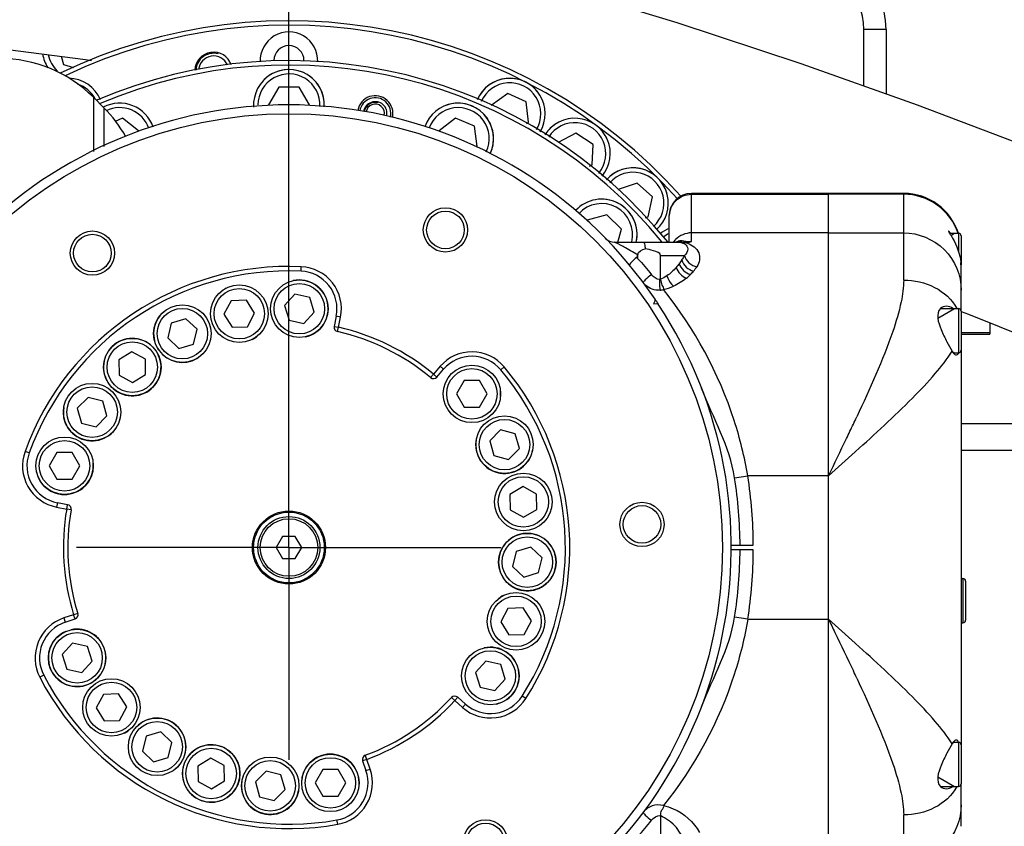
# Model space of a CAD drawing. Header units: millimetres. Extents: x 0 to 14268, y 0 to 10092.
# Tile 26 of 122: x 3567 to 3790, y 7340 to 7523. Entities that reach past the tile are written whole.
import ezdxf

# ---------------------------------------------------------------- set-up
doc = ezdxf.new("R2010")
doc.units = ezdxf.units.MM
doc.header["$LTSCALE"] = 784.74
doc.linetypes.add('CENTER', pattern=[0.6, 0.375, -0.075, 0.075, -0.075])
doc.layers.get('0').update_dxf_attribs({"linetype": 'CONTINUOUS'})
for name, color, linetype in [('204101000060_DXF_AXIS', 7, 'CONTINUOUS'), ('304102000093DXF_CONTINUOUS_LINE', 7, 'CONTINUOUS'), ('304103000041DXF_CONTINUOUS_LINE', 7, 'CONTINUOUS'), ('304103000042DXF_CONTINUOUS_LINE', 7, 'CONTINUOUS'), ('304103000191DXF_CONTINUOUS_LINE', 7, 'CONTINUOUS'), ('304104000340DXF_CONTINUOUS_LINE', 7, 'CONTINUOUS'), ('304105000433DXF_CONTINUOUS_LINE', 7, 'CONTINUOUS'), ('304109000072DXF_CONTINUOUS_LINE', 7, 'CONTINUOUS'), ('304301000312DXF_CONTINUOUS_LINE', 7, 'CONTINUOUS'), ('304304000144DXF_CONTINUOUS_LINE', 7, 'CONTINUOUS'), ('501023000035DXF_CONTINUOUS_LINE', 7, 'CONTINUOUS'), ('501023000049DXF_CONTINUOUS_LINE', 7, 'CONTINUOUS'), ('501023000078DXF_CONTINUOUS_LINE', 7, 'CONTINUOUS'), ('501023000100DXF_CONTINUOUS_LINE', 7, 'CONTINUOUS'), ('501023000123DXF_CONTINUOUS_LINE', 7, 'CONTINUOUS'), ('501023000159DXF_CONTINUOUS_LINE', 7, 'CONTINUOUS'), ('604006000004DXF_CONTINUOUS_LINE', 7, 'CONTINUOUS'), ('604006000005DXF_CONTINUOUS_LINE', 7, 'CONTINUOUS'), ('604007000001DXF_CONTINUOUS_LINE', 7, 'CONTINUOUS'), ('626001000004DXF_CONTINUOUS_LINE', 7, 'CONTINUOUS'), ('R210-1-XIANLDXF_CONTINUOUS_LINE', 7, 'CONTINUOUS'), ('运动范围-新_DXF_DIMENSION', 7, 'CONTINUOUS')]:
    doc.layers.add(name, color=color, linetype=linetype)
doc.styles.get("Standard").update_dxf_attribs({"font": 'txt', "width": 0.7})
doc.dimstyles.new('DIMSTYLE_2', dxfattribs={"dimtxt": 108, "dimasz": 72, "dimexe": 1, "dimexo": 0, "dimgap": 2.25, "dimtad": 1, "dimdsep": 46, "dimtxsty": 'Standard', "dimblk": '_FILLED', "dimblk1": '_FILLED', "dimblk2": '_FILLED', "dimcen": 0.09, "dimclrt": 5, "dimazin": 2, "dimtp": 0.8, "dimtm": 0.8, "dimtfac": 1, "dimtofl": 0, "dimtmove": 0, "dimatfit": 3, "dimldrblk": '_FILLED', "dimfxl": 0, "dimtolj": 1, "dimarcsym": 0})

# ---------------------------------------------------------------- blocks, each defined once
blk = doc.blocks.new('_FILLED')
at = {"color": 0, "linetype": 'ByBlock'}
blk.add_solid([(0, 0), (-1, 0.1667), (-1, -0.1667)], dxfattribs=at)
blk = doc.blocks.new('*D3')
at = {"layer": '运动范围-新_DXF_DIMENSION', "color": 2, "linetype": 'Continuous', "transparency": 16777216}
for p, q in [((3212.87, 5599.9), (3212.87, 7667.96)), ((3627.87, 7422.63), (3627.87, 7667.96)), ((3212.87, 7655.96), (3420.37, 7655.96)), ((3627.87, 7655.96), (3420.37, 7655.96))]:
    blk.add_line(p, q, dxfattribs=at)
at = {"layer": '运动范围-新_DXF_DIMENSION', "color": 2, "linetype": 'Continuous', "transparency": 16777216, "xscale": 72, "yscale": 72, "zscale": 72, "rotation": 180}
blk.add_blockref('_FILLED', (3212.87, 7655.96), dxfattribs=at)
at = {"layer": '运动范围-新_DXF_DIMENSION', "color": 2, "linetype": 'Continuous', "transparency": 16777216, "xscale": 72, "yscale": 72, "zscale": 72}
blk.add_blockref('_FILLED', (3627.87, 7655.96), dxfattribs=at)
blk = doc.blocks.new('*D9')
at = {"layer": '运动范围-新_DXF_DIMENSION', "color": 2, "linetype": 'Continuous', "transparency": 16777216}
for p, q in [((3212.87, 5599.9), (3212.87, 7914.48)), ((4042.87, 5599.9), (4042.87, 7914.48)), ((3212.87, 7902.48), (3627.87, 7902.48)), ((4042.87, 7902.48), (3627.87, 7902.48))]:
    blk.add_line(p, q, dxfattribs=at)
at = {"layer": '运动范围-新_DXF_DIMENSION', "color": 2, "linetype": 'Continuous', "transparency": 16777216, "xscale": 72, "yscale": 72, "zscale": 72, "rotation": 180}
blk.add_blockref('_FILLED', (3212.87, 7902.48), dxfattribs=at)
at = {"layer": '运动范围-新_DXF_DIMENSION', "color": 2, "linetype": 'Continuous', "transparency": 16777216, "xscale": 72, "yscale": 72, "zscale": 72}
blk.add_blockref('_FILLED', (4042.87, 7902.48), dxfattribs=at)
blk = doc.blocks.new('*D10')
at = {"layer": '运动范围-新_DXF_DIMENSION', "color": 2, "linetype": 'Continuous', "transparency": 16777216}
for p, q in [((3627.87, 7451.4), (3627.87, 7668.36)), ((4042.87, 5599.9), (4042.87, 7668.36)), ((3627.87, 7656.36), (3835.37, 7656.36)), ((4042.87, 7656.36), (3835.37, 7656.36))]:
    blk.add_line(p, q, dxfattribs=at)
at = {"layer": '运动范围-新_DXF_DIMENSION', "color": 2, "linetype": 'Continuous', "transparency": 16777216, "xscale": 72, "yscale": 72, "zscale": 72, "rotation": 180}
blk.add_blockref('_FILLED', (3627.87, 7656.36), dxfattribs=at)
at = {"layer": '运动范围-新_DXF_DIMENSION', "color": 2, "linetype": 'Continuous', "transparency": 16777216, "xscale": 72, "yscale": 72, "zscale": 72}
blk.add_blockref('_FILLED', (4042.87, 7656.36), dxfattribs=at)

msp = doc.modelspace()

# ---------------------------------------------------------------- linework, layer by layer
at = {"layer": '204101000060_DXF_AXIS', "color": 7, "linetype": 'CENTER'}
for q in [(3627.87, 7451.397), (3579.87, 7403.397), (3627.87, 7355.396), (3675.87, 7403.397)]:
    msp.add_line((3627.87, 7403.397), q, dxfattribs=at)
at = {"layer": '304102000093DXF_CONTINUOUS_LINE', "color": 7, "linetype": 'Continuous'}
for p, q in [((3749.87, 7323.397), (3749.87, 7483.397)), ((3766.87, 7483.397), (3749.87, 7483.397)), ((3779.87, 7456.797), (3779.87, 7466.379)), ((3779.87, 7447.997), (3779.87, 7358.797)), ((3779.87, 7340.413), (3779.87, 7349.997))]:
    msp.add_line(p, q, dxfattribs=at)
at = {"layer": '304102000093DXF_CONTINUOUS_LINE', "color": 9, "linetype": 'Continuous'}
for p, q in [((3766.87, 7483.2), (3749.87, 7483.2)), ((3766.87, 7463.815), (3766.87, 7483.397)), ((3749.87, 7474.485), (3766.87, 7474.485)), ((3755.922, 7425.027), (3756.006, 7425.103)), ((3756.004, 7381.693), (3755.921, 7381.767)), ((3766.87, 7323.397), (3766.87, 7342.978))]:
    msp.add_line(p, q, dxfattribs=at)
at = {"layer": '304102000093DXF_CONTINUOUS_LINE', "color": 7, "linetype": 'Continuous'}
for centre, radius, start, end in [((3766.87, 7470.397), 13, 17.87272, 90), ((3767.28, 7466.358), 12.59, 3.04599, 6.57132), ((3767.609, 7466.372), 12.261, 0.59622, 3.06109), ((3768.175, 7466.38), 11.695, 359.99778, 0.58509), ((3780.041, 7448.979), 2.544, 218.96685, 222.03923), ((3780.041, 7357.814), 2.544, 137.97356, 141.04963)]:
    msp.add_arc(centre, radius, start, end, dxfattribs=at)
at = {"layer": '304102000093DXF_CONTINUOUS_LINE', "color": 9, "linetype": 'Continuous'}
for centre, radius, start, end in [((3766.915, 7470.227), 12.956, 18.64, 18.8969), ((3255.056, 7668.131), 553.651, 334.67368, 334.85853), ((3107.074, 7738.251), 717.405, 334.377315, 334.667492), ((2138.339, 8204.33), 1792.429, 334.036923, 334.335), ((2571.306, 8744.84), 1773.477, 311.647792, 311.910001), ((2570.107, 6060.612), 1775.276, 48.090107, 48.352049), ((3254.845, 7138.563), 553.884, 25.14244, 25.32629)]:
    msp.add_arc(centre, radius, start, end, dxfattribs=at)
for points, knots in [([(3779.172, 7474.423), (3778.316, 7476.924), (3774.943, 7481.502), (3769.517, 7483.2), (3766.87, 7483.2)], [0, 0, 0, 0, 0.4996561, 1, 1, 1, 1]), ([(3766.87, 7474.485), (3770.185, 7474.485), (3777.089, 7471.725), (3779.87, 7464.825), (3779.87, 7461.516)], [0, 0, 0, 0, 0.5004338, 1, 1, 1, 1]), ([(3766.87, 7463.815), (3766.87, 7462.163), (3766.295, 7458.214), (3763.12, 7447.722), (3759.225, 7439.24), (3756.255, 7432.91)], [0, 0, 0, 0, 0.1508102, 0.3614046, 1, 1, 1, 1]), ([(3766.87, 7463.815), (3769.265, 7463.815), (3774.026, 7462.804), (3777.788, 7459.453), (3778.853, 7457.418)], [0, 0, 0, 0, 0.5103963, 1, 1, 1, 1]), ([(3756.006, 7425.103), (3760.364, 7429.021), (3766.577, 7434.679), (3773.807, 7442.295), (3776.693, 7445.956), (3777.806, 7447.744)], [0, 0, 0, 0, 0.5581018, 0.7993816, 1, 1, 1, 1]), ([(3749.87, 7387.174), (3750.35, 7386.185), (3752.238, 7382.3), (3754.116, 7378.41), (3755.493, 7375.499)], [0, 0, 0, 0, 0.2545014, 1, 1, 1, 1]), ([(3777.807, 7359.05), (3776.694, 7360.839), (3773.805, 7364.497), (3766.578, 7372.116), (3760.362, 7377.774), (3756.004, 7381.693)], [0, 0, 0, 0, 0.200567, 0.4418665, 1, 1, 1, 1]), ([(3756.251, 7373.891), (3759.222, 7367.56), (3763.119, 7359.075), (3766.294, 7348.58), (3766.87, 7344.63), (3766.87, 7342.978)], [0, 0, 0, 0, 0.6386071, 0.8491999, 1, 1, 1, 1]), ([(3778.857, 7349.381), (3777.793, 7347.344), (3774.03, 7343.99), (3769.266, 7342.978), (3766.87, 7342.978)], [0, 0, 0, 0, 0.4895634, 1, 1, 1, 1]), ([(3779.87, 7345.277), (3779.87, 7341.967), (3777.088, 7335.067), (3770.185, 7332.308), (3766.87, 7332.308)], [0, 0, 0, 0, 0.4995661, 1, 1, 1, 1])]:
    msp.add_open_spline(points, degree=3, knots=knots, dxfattribs=at)
at = {"layer": '304102000093DXF_CONTINUOUS_LINE', "color": 7, "linetype": 'Continuous'}
for points, knots in [([(3776.979, 7474.896), (3776.969, 7474.896), (3776.986, 7474.632), (3777.132, 7474.571), (3777.223, 7474.429)], [0, 0, 0, 0, 0.0585242, 1, 1, 1, 1]), ([(3777.47, 7474.407), (3777.367, 7474.532), (3777.209, 7474.672), (3777.049, 7474.896), (3776.979, 7474.896)], [0, 0, 0, 0, 0.6996402, 1, 1, 1, 1]), ([(3777.223, 7474.429), (3777.456, 7474.063), (3778.728, 7472.058), (3779.565, 7469.731), (3779.787, 7467.799)], [0, 0, 0, 0, 0.1824277, 1, 1, 1, 1]), ([(3775.205, 7457.399), (3774.023, 7456.331), (3775.096, 7452.904), (3776.529, 7450.087), (3777.381, 7448.429), (3777.806, 7447.744)], [0, 0, 0, 0, 0.4664151, 0.7639779, 1, 1, 1, 1]), ([(3778.784, 7446.897), (3778.943, 7446.897), (3779.165, 7447.072), (3779.268, 7447.278), (3779.299, 7447.346)], [0, 0, 0, 0, 0.6804094, 1, 1, 1, 1]), ([(3777.807, 7359.05), (3777.382, 7358.366), (3776.53, 7356.708), (3775.096, 7353.89), (3774.023, 7350.461), (3775.206, 7349.393)], [0, 0, 0, 0, 0.2359722, 0.5335598, 1, 1, 1, 1])]:
    msp.add_open_spline(points, degree=3, knots=knots, dxfattribs=at)
for points in [[(3776.537, 7457.897), (3776.063, 7457.897), (3775.557, 7457.717), (3775.205, 7457.399)], [(3777.971, 7457.397), (3777.565, 7457.7), (3777.043, 7457.897), (3776.537, 7457.897)], [(3777.806, 7447.744), (3777.885, 7447.618), (3777.97, 7447.495), (3778.063, 7447.379)], [(3778.152, 7447.276), (3778.316, 7447.093), (3778.538, 7446.897), (3778.784, 7446.897)], [(3778.063, 7359.414), (3777.97, 7359.298), (3777.886, 7359.176), (3777.807, 7359.05)], [(3778.784, 7359.897), (3778.538, 7359.897), (3778.316, 7359.7), (3778.152, 7359.517)], [(3779.299, 7359.449), (3779.203, 7359.655), (3779.011, 7359.897), (3778.784, 7359.897)], [(3775.206, 7349.393), (3775.558, 7349.076), (3776.064, 7348.897), (3776.537, 7348.897)], [(3776.537, 7348.897), (3777.018, 7348.897), (3777.514, 7349.073), (3777.907, 7349.35)]]:
    msp.add_open_spline(points, degree=3, dxfattribs=at)
at = {"layer": '304103000041DXF_CONTINUOUS_LINE', "color": 9, "linetype": 'Continuous'}
for p, q in [((3583.657, 7505.11), (3583.657, 7492.891)), ((3586.083, 7494.025), (3586.083, 7502.683))]:
    msp.add_line(p, q, dxfattribs=at)
at = {"layer": '304103000041DXF_CONTINUOUS_LINE', "color": 7, "linetype": 'Continuous'}
msp.add_line((3586.083, 7502.683), (3583.657, 7505.11), dxfattribs=at)
for centre, radius, start, end in [((3562.443, 7483.897), 30, 45, 90), ((3627.87, 7403.397), 110, 38.86738, 113.25248), ((3627.87, 7403.397), 109, 39.31556, 113.04463), ((3647.379, 7501.475), 4, 346.38192, 169.97733), ((3564.87, 7481.47), 30, 29.63788, 45)]:
    msp.add_arc(centre, radius, start, end, dxfattribs=at)
at = {"layer": '304103000042DXF_CONTINUOUS_LINE', "color": 9, "linetype": 'Continuous'}
for p, q in [((3718.87, 7472.511), (3718.87, 7483.397)), ((3718.87, 7483.2), (3749.87, 7483.2)), ((3749.87, 7474.485), (3718.87, 7474.485)), ((3706.716, 7469.468), (3706.716, 7468.66)), ((3711.877, 7469.396), (3717.29, 7469.396)), ((3706.475, 7468.953), (3706.716, 7468.66)), ((3728.645, 7419.156), (3731.609, 7419.619)), ((3749.87, 7419.619), (3731.609, 7419.619)), ((3731.609, 7387.174), (3728.645, 7387.637)), ((3731.609, 7387.174), (3749.87, 7387.174))]:
    msp.add_line(p, q, dxfattribs=at)
at = {"layer": '304103000042DXF_CONTINUOUS_LINE', "color": 7, "linetype": 'Continuous'}
for p, q in [((3749.87, 7483.397), (3718.87, 7483.397)), ((3749.87, 7323.398), (3749.87, 7483.395)), ((3713.87, 7472.397), (3713.87, 7478.395)), ((3701.524, 7472.397), (3717.518, 7472.397)), ((3715.577, 7472.397), (3715.536, 7472.397)), ((3706.716, 7469.468), (3706.726, 7469.528)), ((3711.877, 7464.019), (3711.877, 7469.396)), ((3727.87, 7403.897), (3732.869, 7403.897)), ((3732.869, 7402.897), (3727.87, 7402.897)), ((3711.877, 7342.774), (3711.877, 7336.397)), ((3711.884, 7342.838), (3711.878, 7342.774))]:
    msp.add_line(p, q, dxfattribs=at)
for points in [[(3715.658, 7472.398), (3715.693, 7472.407), (3715.577, 7472.397)], [(3706.641, 7469.197), (3706.671, 7469.281), (3706.696, 7469.371), (3706.716, 7469.468)], [(3706.641, 7469.197), (3706.594, 7469.099), (3706.539, 7469.02), (3706.475, 7468.953)], [(3711.877, 7464.019), (3711.878, 7463.997), (3711.88, 7463.975), (3711.884, 7463.953)]]:
    msp.add_lwpolyline(points, dxfattribs=at)
at = {"layer": '304103000042DXF_CONTINUOUS_LINE', "color": 9, "linetype": 'Continuous'}
msp.add_lwpolyline([(3711.884, 7463.953), (3711.807, 7463.947), (3711.731, 7463.944), (3711.654, 7463.945)], dxfattribs=at)
at = {"layer": '304103000042DXF_CONTINUOUS_LINE', "color": 7, "linetype": 'Continuous'}
for centre, radius, start, end in [((3718.87, 7478.397), 5, 90, 180), ((3701.524, 7475.397), 3, 224.34916, 270), ((3715.87, 7469.396), 3, 78.38627, 89.99985), ((3627.87, 7403.397), 100, 33.36074, 34.13599), ((3627.87, 7403.397), 102, 0.28086, 8.88804), ((3627.87, 7403.397), 102, 351.11197, 359.71914)]:
    msp.add_arc(centre, radius, start, end, dxfattribs=at)
at = {"layer": '304103000042DXF_CONTINUOUS_LINE', "color": 9, "linetype": 'Continuous'}
for centre, radius, start, end in [((3718.854, 7469.492), 4.986, 138.39507, 143.91353), ((3718.876, 7469.473), 5.015, 137.38655, 138.40002), ((3718.88, 7469.469), 5.021, 135.66818, 137.38646), ((3715.533, 7474.789), 2.392, 270.04859, 280.44079), ((3715.512, 7474.908), 2.513, 280.42764, 290.38031), ((3715.508, 7474.924), 2.529, 290.33913, 300.34258), ((3718.642, 7480.702), 8.175, 256.87945, 260.87795), ((3718.773, 7481.477), 8.961, 260.83724, 263.51561), ((3718.864, 7482.33), 9.819, 263.54933, 270.03624), ((3709.68, 7473.983), 12.645, 309.63005, 315.04579), ((3709.931, 7473.743), 12.298, 315.01131, 320.0584), ((3710.355, 7473.382), 11.741, 320.08053, 326.03364), ((3627.87, 7403.397), 105, 0.27284, 8.88804), ((3627.87, 7403.397), 105, 351.11196, 359.72716)]:
    msp.add_arc(centre, radius, start, end, dxfattribs=at)
for points, knots in [([(3713.87, 7478.213), (3713.87, 7479.486), (3714.94, 7482.139), (3717.595, 7483.2), (3718.87, 7483.2)], [0, 0, 0, 0, 0.4995662, 1, 1, 1, 1]), ([(3706.726, 7469.528), (3705.727, 7470.122), (3703.899, 7471.099), (3702.965, 7471.706), (3701.239, 7472.481), (3701.524, 7472.397)], [0, 0, 0, 0, 0.5868589, 0.8497534, 1, 1, 1, 1]), ([(3715.512, 7472.446), (3715.586, 7472.49), (3715.735, 7472.569), (3715.892, 7472.631), (3715.971, 7472.657)], [0, 0, 0, 0, 0.5070994, 1, 1, 1, 1]), ([(3715.971, 7472.657), (3716.05, 7472.684), (3716.201, 7472.726), (3716.356, 7472.752), (3716.429, 7472.758)], [0, 0, 0, 0, 0.5314407, 1, 1, 1, 1]), ([(3716.429, 7472.758), (3716.496, 7472.765), (3716.616, 7472.768), (3716.735, 7472.753), (3716.786, 7472.741)], [0, 0, 0, 0, 0.5653262, 1, 1, 1, 1]), ([(3716.474, 7472.335), (3716.571, 7472.315), (3716.78, 7472.306), (3716.982, 7472.358), (3717.08, 7472.396)], [0, 0, 0, 0, 0.4854072, 1, 1, 1, 1]), ([(3716.474, 7472.335), (3716.582, 7472.313), (3716.918, 7472.223), (3717.24, 7472.074), (3717.435, 7471.936)], [0, 0, 0, 0, 0.3164898, 1, 1, 1, 1]), ([(3717.435, 7471.936), (3717.773, 7471.696), (3718.417, 7470.72), (3717.693, 7469.78), (3717.291, 7469.396)], [0, 0, 0, 0, 0.4274978, 1, 1, 1, 1]), ([(3717.975, 7472.149), (3719.022, 7471.773), (3721.16, 7470.334), (3720.689, 7467.707), (3720.093, 7466.822)], [0, 0, 0, 0, 0.5105244, 1, 1, 1, 1]), ([(3709.85, 7465.031), (3709.365, 7464.657), (3708.683, 7464.109), (3708.174, 7463.564), (3707.948, 7463.292), (3707.99, 7463.236)], [0, 0, 0, 0, 0.7042952, 0.9201226, 1, 1, 1, 1]), ([(3711.806, 7461.549), (3711.483, 7461.521), (3710.056, 7461.534), (3708.648, 7462.356), (3707.99, 7463.236)], [0, 0, 0, 0, 0.227789, 1, 1, 1, 1]), ([(3711.654, 7463.945), (3711.647, 7463.708), (3711.643, 7462.908), (3711.684, 7462.1), (3711.807, 7461.549)], [0, 0, 0, 0, 0.2950475, 1, 1, 1, 1]), ([(3713.313, 7464.768), (3713.556, 7464.079), (3714.018, 7463.233), (3714.675, 7462.564), (3714.831, 7462.435)], [0, 0, 0, 0, 0.7829387, 1, 1, 1, 1]), ([(3731.609, 7419.619), (3730.89, 7423.834), (3727.194, 7438.912), (3719.549, 7452.911), (3712.543, 7461.668)], [0, 0, 0, 0, 0.2759875, 1, 1, 1, 1]), ([(3731.609, 7387.174), (3730.906, 7382.957), (3727.154, 7367.9), (3719.637, 7353.817), (3712.55, 7345.126)], [0, 0, 0, 0, 0.2759914, 1, 1, 1, 1]), ([(3712.548, 7345.123), (3711.699, 7345.26), (3709.928, 7345.322), (3708.481, 7344.214), (3707.99, 7343.557)], [0, 0, 0, 0, 0.511627, 1, 1, 1, 1]), ([(3712.551, 7345.126), (3713.301, 7344.94), (3716.574, 7343.893), (3719.404, 7341.368), (3720.665, 7339.023)], [0, 0, 0, 0, 0.2251486, 1, 1, 1, 1]), ([(3707.99, 7343.557), (3707.948, 7343.501), (3708.174, 7343.229), (3708.683, 7342.684), (3709.365, 7342.136), (3709.85, 7341.762)], [0, 0, 0, 0, 0.0798767, 0.295704, 1, 1, 1, 1]), ([(3717.778, 7336.396), (3717.538, 7336.946), (3716.973, 7338.077), (3715.612, 7339.889), (3714.78, 7341.203), (3711.152, 7343.27), (3711.877, 7342.774)], [0, 0, 0, 0, 0.2026454, 0.4364952, 0.7030554, 1, 1, 1, 1])]:
    msp.add_open_spline(points, degree=3, knots=knots, dxfattribs=at)
for points in [[(3718.87, 7474.485), (3717.575, 7474.485), (3716.194, 7473.904), (3715.289, 7472.978)], [(3717.071, 7472.396), (3717.378, 7472.337), (3717.681, 7472.255), (3717.975, 7472.149)], [(3717.29, 7469.396), (3717.1, 7469.04), (3716.902, 7468.684), (3716.659, 7468.362)], [(3717.291, 7469.396), (3717.539, 7468.152), (3718.842, 7467.032), (3720.093, 7466.822)], [(3706.716, 7468.66), (3707.891, 7467.577), (3708.857, 7466.284), (3709.85, 7465.031)], [(3716.109, 7467.526), (3715.891, 7467.232), (3715.669, 7466.938), (3715.409, 7466.68)], [(3716.689, 7468.369), (3716.504, 7468.078), (3716.314, 7467.787), (3716.088, 7467.526)], [(3716.109, 7467.526), (3716.459, 7466.401), (3717.501, 7465.388), (3718.629, 7465.048)], [(3716.689, 7468.369), (3716.999, 7467.184), (3718.168, 7466.125), (3719.36, 7465.847)], [(3711.654, 7463.945), (3710.953, 7463.986), (3710.275, 7464.473), (3709.85, 7465.031)], [(3715.432, 7466.678), (3714.813, 7465.956), (3714.103, 7465.298), (3713.313, 7464.768)], [(3715.432, 7466.678), (3715.805, 7465.622), (3716.703, 7464.652), (3717.746, 7464.244)], [(3713.313, 7464.768), (3712.86, 7464.475), (3712.389, 7464.191), (3711.877, 7464.019)], [(3717.746, 7464.244), (3716.865, 7463.514), (3715.874, 7462.903), (3714.831, 7462.435)], [(3711.807, 7461.549), (3712.057, 7461.569), (3712.307, 7461.613), (3712.552, 7461.67)], [(3712.543, 7461.668), (3713.331, 7461.829), (3714.094, 7462.113), (3714.831, 7462.435)], [(3709.85, 7341.762), (3710.309, 7342.376), (3711.118, 7342.877), (3711.884, 7342.838)], [(3706.716, 7338.133), (3707.887, 7339.221), (3708.879, 7340.493), (3709.85, 7341.762)]]:
    msp.add_open_spline(points, degree=3, dxfattribs=at)
at = {"layer": '304103000042DXF_CONTINUOUS_LINE', "color": 7, "linetype": 'Continuous'}
for points, knots in [([(3708.039, 7472.397), (3708.192, 7472.397), (3708.331, 7471.671), (3708.403, 7471.274), (3708.436, 7470.907)], [0, 0, 0, 0, 0.2928594, 1, 1, 1, 1]), ([(3711.877, 7469.396), (3711.878, 7470.023), (3710.11, 7470.478), (3709.071, 7470.794), (3708.436, 7470.907)], [0, 0, 0, 0, 0.4927172, 1, 1, 1, 1]), ([(3706.475, 7468.953), (3706.047, 7468.583), (3705.449, 7468.052), (3705.005, 7467.529), (3704.811, 7467.272), (3704.854, 7467.22)], [0, 0, 0, 0, 0.7082276, 0.9164199, 1, 1, 1, 1]), ([(3711.884, 7463.953), (3711.972, 7463.529), (3712.07, 7462.759), (3712.636, 7462.02), (3712.552, 7461.67)], [0, 0, 0, 0, 0.5461973, 1, 1, 1, 1]), ([(3711.884, 7342.838), (3711.967, 7343.262), (3711.978, 7344.001), (3712.76, 7344.83), (3712.548, 7345.123)], [0, 0, 0, 0, 0.5446686, 1, 1, 1, 1])]:
    msp.add_open_spline(points, degree=3, knots=knots, dxfattribs=at)
for points in [[(3717.518, 7472.396), (3717.92, 7472.396), (3718.373, 7472.321), (3718.716, 7472.529)], [(3706.726, 7469.528), (3706.835, 7470.252), (3707.744, 7470.666), (3708.436, 7470.907)], [(3728.645, 7419.156), (3727.536, 7426.25), (3723.761, 7432.662), (3721.178, 7439.362)], [(3721.178, 7367.431), (3723.761, 7374.131), (3727.536, 7380.543), (3728.645, 7387.637)]]:
    msp.add_open_spline(points, degree=3, dxfattribs=at)
at = {"layer": '304103000191DXF_CONTINUOUS_LINE', "color": 9, "linetype": 'Continuous'}
for p in [(3757.87, 7507.637), (3762.87, 7520.397)]:
    msp.add_line(p, (3757.87, 7520.397), dxfattribs=at)
at = {"layer": '304103000191DXF_CONTINUOUS_LINE', "color": 7, "linetype": 'Continuous'}
msp.add_line((3762.87, 7520.397), (3762.87, 7505.855), dxfattribs=at)
msp.add_arc((3742.87, 7520.397), 20, 0, 90, dxfattribs=at)
at = {"layer": '304103000191DXF_CONTINUOUS_LINE', "color": 9, "linetype": 'Continuous'}
msp.add_arc((3742.87, 7520.397), 15, 0, 90, dxfattribs=at)
at = {"layer": '304104000340DXF_CONTINUOUS_LINE', "color": 9, "linetype": 'Continuous'}
for p, q in [((3630.596, 7465.837), (3630.64, 7466.836)), ((3639.533, 7455.442), (3638.553, 7455.642)), ((3638.085, 7453.353), (3639.065, 7453.153)), ((3638.845, 7452.177), (3639.065, 7453.153)), ((3660.529, 7442.568), (3659.889, 7441.799)), ((3660.529, 7442.568), (3661.284, 7441.912)), ((3662.816, 7443.677), (3662.06, 7444.333)), ((3676.514, 7444.214), (3675.748, 7443.571)), ((3569.139, 7424.773), (3568.199, 7425.115)), ((3575.513, 7413.52), (3575.323, 7412.538)), ((3577.617, 7412.095), (3577.807, 7413.077)), ((3578.602, 7411.924), (3577.617, 7412.095)), ((3576.966, 7387.474), (3577.282, 7386.525)), ((3580.137, 7388.511), (3579.182, 7388.213)), ((3579.499, 7387.265), (3579.182, 7388.213)), ((3572.432, 7374.537), (3571.545, 7374.075)), ((3665.363, 7368.823), (3664.627, 7369.501)), ((3666.026, 7369.572), (3665.363, 7368.823)), ((3681.425, 7369.278), (3680.582, 7369.815)), ((3667.111, 7367.273), (3667.774, 7368.022)), ((3645.463, 7355.527), (3645.118, 7356.466)), ((3645.463, 7355.527), (3644.518, 7355.201)), ((3645.281, 7352.992), (3646.226, 7353.319)), ((3638.897, 7340.861), (3638.723, 7341.846))]:
    msp.add_line(p, q, dxfattribs=at)
at = {"layer": '304104000340DXF_CONTINUOUS_LINE', "color": 7, "linetype": 'Continuous'}
for p, q in [((3710.661, 7459.212), (3710.296, 7458.472)), ((3710.296, 7458.472), (3711.119, 7458.526)), ((3638.553, 7455.642), (3638.085, 7453.353)), ((3639.065, 7453.153), (3639.533, 7455.442)), ((3662.06, 7444.333), (3660.529, 7442.568)), ((3661.284, 7441.912), (3662.816, 7443.677)), ((3575.323, 7412.538), (3577.617, 7412.095)), ((3577.807, 7413.077), (3575.513, 7413.52)), ((3579.182, 7388.213), (3576.966, 7387.474)), ((3577.282, 7386.525), (3579.499, 7387.265)), ((3667.774, 7368.022), (3666.026, 7369.572)), ((3665.363, 7368.823), (3667.111, 7367.273)), ((3644.518, 7355.201), (3645.281, 7352.992)), ((3646.226, 7353.319), (3645.463, 7355.527))]:
    msp.add_line(p, q, dxfattribs=at)
for centre, radius in [((3627.87, 7403.397), 98), ((3663.253, 7475.146), 5), ((3663.253, 7475.146), 4.25), ((3583.424, 7469.914), 5), ((3583.424, 7469.914), 4.25), ((3707.699, 7408.629), 5), ((3627.87, 7403.397), 8.25), ((3707.699, 7408.629), 4.25), ((3672.315, 7336.879), 5), ((3672.315, 7336.879), 4.25)]:
    msp.add_circle(centre, radius, dxfattribs=at)
for centre, radius, start, end in [((3627.87, 7403.397), 100, 34.13654, 33.36346), ((3627.87, 7403.397), 63.5, 87.5, 160), ((3627.87, 7403.397), 62.5, 87.5, 160), ((3630.225, 7457.345), 8.5, 348.44356, 87.5), ((3630.225, 7457.345), 9.5, 348.44356, 87.5), ((3710.392, 7459.345), 0.3, 333.72487, 34.13654), ((3711.139, 7458.226), 0.3, 33.36346, 93.77513), ((3639.065, 7453.153), 1, 168.44356, 257.32004), ((3627.87, 7403.397), 50, 50.17996, 77.32004), ((3627.87, 7403.397), 51, 50.17996, 77.32004), ((3669.236, 7438.107), 9.5, 40, 139.05644), ((3669.236, 7438.107), 8.5, 40, 139.05644), ((3627.87, 7403.397), 62.5, 327.5, 40), ((3627.87, 7403.397), 63.5, 327.5, 40), ((3660.529, 7442.568), 1, 230.17996, 319.05644), ((3577.126, 7421.866), 9.5, 160, 259.05644), ((3577.126, 7421.866), 8.5, 160, 259.05644), ((3627.87, 7403.397), 51, 170.17996, 197.32004), ((3577.617, 7412.095), 1, 350.17996, 79.05644), ((3627.87, 7403.397), 50, 170.17996, 197.32004), ((3579.971, 7378.462), 9.5, 108.44356, 207.5), ((3579.182, 7388.213), 1, 288.44356, 17.32004), ((3579.971, 7378.462), 8.5, 108.44356, 207.5), ((3627.87, 7403.397), 63.5, 207.5, 280), ((3627.87, 7403.397), 62.5, 207.5, 280), ((3627.87, 7403.397), 50, 290.17996, 317.32004), ((3665.363, 7368.823), 1, 48.44356, 137.32004), ((3673.413, 7374.382), 9.5, 228.44356, 327.5), ((3673.413, 7374.382), 8.5, 228.44356, 327.5), ((3627.87, 7403.397), 51, 290.17996, 317.32004), ((3645.463, 7355.527), 1, 110.17996, 199.05644), ((3637.247, 7350.217), 8.5, 280, 19.05644), ((3637.247, 7350.217), 9.5, 280, 19.05644)]:
    msp.add_arc(centre, radius, start, end, dxfattribs=at)
at = {"layer": '304105000433DXF_CONTINUOUS_LINE', "color": 7, "linetype": 'Continuous'}
for p, q in [((3779.87, 7431.397), (3897.87, 7431.397)), ((3779.87, 7425.397), (3797.87, 7425.397))]:
    msp.add_line(p, q, dxfattribs=at)
at = {"layer": '304109000072DXF_CONTINUOUS_LINE', "color": 7, "linetype": 'Continuous'}
for radius, start, end in [(3.534, 346.63495, 170.17106), (2.65, 347.3779, 171.20547), (2.1, 348.14267, 172.30705)]:
    msp.add_arc((3647.379, 7501.475), radius, start, end, dxfattribs=at)
at = {"layer": '304109000072DXF_CONTINUOUS_LINE', "color": 2, "linetype": 'Continuous'}
msp.add_arc((3647.379, 7501.475), 2.5, 75, 171.4475, dxfattribs=at)
at = {"layer": '304301000312DXF_CONTINUOUS_LINE', "color": 7, "linetype": 'Continuous'}
for centre, radius, start, end in [((3627.87, 7403.397), 119, 41.86014, 115.77188), ((3627.87, 7403.397), 118, 41.89711, 115.40987), ((3627.87, 7513.397), 6.5, 357.65972, 182.34441), ((3627.87, 7513.397), 3.4, 0, 180), ((3610.818, 7511.055), 4.25, 18.77505, 177.27781), ((3610.818, 7511.055), 3.4, 22.63782, 174.60064)]:
    msp.add_arc(centre, radius, start, end, dxfattribs=at)
at = {"layer": '304301000312DXF_CONTINUOUS_LINE', "color": 2, "linetype": 'Continuous'}
msp.add_arc((3610.818, 7511.055), 4, 75, 176.77765, dxfattribs=at)
at = {"layer": '304304000144DXF_CONTINUOUS_LINE', "color": 7, "linetype": 'Continuous'}
for p, q in [((3786.37, 7454.184), (3786.37, 7451.597)), ((3779.87, 7451.997), (3786.37, 7451.997))]:
    msp.add_line(p, q, dxfattribs=at)
at = {"layer": '304304000144DXF_CONTINUOUS_LINE', "color": 2, "linetype": 'Continuous'}
msp.add_line((3779.87, 7451.597), (3786.37, 7451.597), dxfattribs=at)
at = {"layer": '501023000035DXF_CONTINUOUS_LINE', "color": 7, "linetype": 'Continuous'}
for p, q in [((3576.403, 7514.377), (3576.909, 7512.489)), ((3576.909, 7512.489), (3579.19, 7511.878))]:
    msp.add_line(p, q, dxfattribs=at)
msp.add_arc((3580.991, 7516.572), 9, 190.62721, 212.20795, dxfattribs=at)
at = {"layer": '501023000035DXF_CONTINUOUS_LINE', "color": 9, "linetype": 'Continuous'}
msp.add_arc((3580.991, 7516.572), 7.8, 193.48376, 225, dxfattribs=at)
at = {"layer": '501023000049DXF_CONTINUOUS_LINE', "color": 7, "linetype": 'Continuous'}
for p, q in [((3625.56, 7507.397), (3623.251, 7503.397)), ((3630.179, 7507.397), (3625.56, 7507.397)), ((3632.489, 7503.397), (3630.179, 7507.397)), ((3590.204, 7500.364), (3588.549, 7499.678)), ((3593.869, 7497.552), (3590.204, 7500.364)), ((3665.535, 7500.364), (3661.871, 7497.552)), ((3669.803, 7498.596), (3665.535, 7500.364)), ((3670.405, 7494.017), (3669.803, 7498.596)), ((3670.278, 7493.919), (3670.405, 7494.017)), ((3699.776, 7478.569), (3695.315, 7477.373)), ((3703.042, 7475.303), (3699.776, 7478.569)), ((3695.315, 7477.373), (3695.282, 7477.251)), ((3702.263, 7472.397), (3703.042, 7475.303))]:
    msp.add_line(p, q, dxfattribs=at)
for centre, start, end in [((3627.87, 7503.397), 356.86171, 183.5502), ((3589.601, 7495.784), 19.00595, 117.58496), ((3666.138, 7495.784), 334.27371, 160.31878), ((3698.581, 7474.107), 347.64461, 137.47262)]:
    msp.add_arc(centre, 8, start, end, dxfattribs=at)
at = {"layer": '501023000049DXF_CONTINUOUS_LINE', "color": 9, "linetype": 'Continuous'}
for centre, start, end in [((3627.87, 7503.397), 356.85934, 180), ((3589.601, 7495.784), 19.58598, 115.65842), ((3666.138, 7495.784), 334.71952, 159.7307), ((3698.581, 7474.107), 345.85102, 137.70216)]:
    msp.add_arc(centre, 7, start, end, dxfattribs=at)
at = {"layer": '501023000078DXF_CONTINUOUS_LINE', "color": 7, "linetype": 'Continuous'}
for p, q in [((3779.87, 7396.397), (3780.27, 7396.397)), ((3780.87, 7395.797), (3780.87, 7386.997)), ((3779.87, 7386.397), (3780.27, 7386.397))]:
    msp.add_line(p, q, dxfattribs=at)
at = {"layer": '501023000078DXF_CONTINUOUS_LINE', "color": 9, "linetype": 'Continuous'}
msp.add_line((3780.27, 7396.397), (3780.27, 7386.397), dxfattribs=at)
at = {"layer": '501023000078DXF_CONTINUOUS_LINE', "color": 7, "linetype": 'Continuous'}
for centre, start, end in [((3780.27, 7395.797), 0, 90), ((3780.27, 7386.997), 270, 360)]:
    msp.add_arc(centre, 0.6, start, end, dxfattribs=at)
at = {"layer": '501023000100DXF_CONTINUOUS_LINE', "color": 7, "linetype": 'Continuous'}
for p, q in [((3777.246, 7474.397), (3779.27, 7474.397)), ((3779.87, 7473.797), (3779.87, 7467.229)), ((3775.207, 7457.397), (3779.27, 7457.397)), ((3779.87, 7456.797), (3779.87, 7447.997)), ((3778.063, 7447.397), (3779.27, 7447.397)), ((3778.063, 7359.397), (3779.27, 7359.397)), ((3779.87, 7358.797), (3779.87, 7349.997)), ((3775.207, 7349.397), (3779.27, 7349.397))]:
    msp.add_line(p, q, dxfattribs=at)
at = {"layer": '501023000100DXF_CONTINUOUS_LINE', "color": 2, "linetype": 'Continuous'}
for p, q in [((3777.542, 7473.916), (3778.373, 7474.397)), ((3774.57, 7455.201), (3778.373, 7457.397)), ((3777.833, 7447.709), (3778.373, 7447.397)), ((3777.832, 7359.084), (3778.373, 7359.397)), ((3774.57, 7351.592), (3778.373, 7349.397))]:
    msp.add_line(p, q, dxfattribs=at)
at = {"layer": '501023000100DXF_CONTINUOUS_LINE', "color": 9, "linetype": 'Continuous'}
for p, q in [((3779.27, 7474.397), (3779.27, 7470.161)), ((3779.27, 7457.397), (3779.27, 7447.397)), ((3779.27, 7359.397), (3779.27, 7349.397))]:
    msp.add_line(p, q, dxfattribs=at)
at = {"layer": '501023000100DXF_CONTINUOUS_LINE', "color": 7, "linetype": 'Continuous'}
for centre, start, end in [((3779.27, 7473.797), 0, 90), ((3779.27, 7456.797), 0, 90), ((3779.27, 7447.997), 270, 360), ((3779.27, 7358.797), 0, 90), ((3779.27, 7349.997), 270, 360)]:
    msp.add_arc(centre, 0.6, start, end, dxfattribs=at)
at = {"layer": '501023000123DXF_CONTINUOUS_LINE', "color": 7, "linetype": 'Continuous'}
for p, q in [((3677.326, 7506.001), (3673.589, 7503.286)), ((3681.545, 7504.122), (3677.326, 7506.001)), ((3682.028, 7499.529), (3681.545, 7504.122)), ((3681.561, 7499.189), (3682.028, 7499.529)), ((3692.768, 7497.001), (3688.709, 7494.933)), ((3696.642, 7494.485), (3692.768, 7497.001)), ((3696.4, 7489.873), (3696.642, 7494.485)), ((3695.829, 7489.582), (3696.4, 7489.873)), ((3706.612, 7485.696), (3702.342, 7484.309)), ((3710.044, 7482.606), (3706.612, 7485.696)), ((3709.084, 7478.088), (3710.044, 7482.606)), ((3708.463, 7477.886), (3709.084, 7478.088))]:
    msp.add_line(p, q, dxfattribs=at)
for centre, start, end in [((3577.931, 7501.407), 23.24742, 89.02148), ((3677.809, 7501.407), 329.20133, 156.98109), ((3692.526, 7492.388), 320.32507, 147.99257), ((3705.652, 7481.178), 311.77491, 138.68541), ((3716.862, 7468.053), 112.12469, 129.04195)]:
    msp.add_arc(centre, 8, start, end, dxfattribs=at)
at = {"layer": '501023000123DXF_CONTINUOUS_LINE', "color": 9, "linetype": 'Continuous'}
for centre, start, end in [((3577.931, 7501.407), 27.43541, 72.51202), ((3677.809, 7501.407), 329.25443, 156.94189), ((3692.526, 7492.388), 320.22959, 147.69311), ((3705.652, 7481.178), 311.57956, 138.39287), ((3716.862, 7468.053), 115.44441, 128.44633)]:
    msp.add_arc(centre, 7, start, end, dxfattribs=at)
at = {"layer": '501023000159DXF_CONTINUOUS_LINE', "color": 7, "linetype": 'Continuous'}
for p, q in [((3629.184, 7460.649), (3626.843, 7458.095)), ((3632.566, 7459.899), (3629.184, 7460.649)), ((3614.807, 7459.154), (3613.181, 7456.096)), ((3618.269, 7459.275), (3614.807, 7459.154)), ((3620.105, 7456.337), (3618.269, 7459.275)), ((3633.607, 7456.595), (3632.566, 7459.899)), ((3613.181, 7456.096), (3615.016, 7453.158)), ((3618.478, 7453.279), (3620.105, 7456.337)), ((3626.843, 7458.095), (3627.885, 7454.791)), ((3631.267, 7454.041), (3633.607, 7456.595)), ((3601.262, 7454.107), (3600.454, 7450.739)), ((3604.584, 7455.091), (3601.262, 7454.107)), ((3607.097, 7452.707), (3604.584, 7455.091)), ((3627.885, 7454.791), (3631.267, 7454.041)), ((3606.288, 7449.338), (3607.097, 7452.707)), ((3615.016, 7453.158), (3618.478, 7453.279)), ((3600.454, 7450.739), (3602.966, 7448.355)), ((3602.966, 7448.355), (3606.288, 7449.338)), ((3592.382, 7447.614), (3589.413, 7445.83)), ((3595.412, 7445.935), (3592.382, 7447.614)), ((3589.413, 7445.83), (3589.473, 7442.367)), ((3595.472, 7442.471), (3595.412, 7445.935)), ((3589.473, 7442.367), (3592.503, 7440.687)), ((3592.503, 7440.687), (3595.472, 7442.471)), ((3667.504, 7441.107), (3665.772, 7438.107)), ((3670.968, 7441.107), (3667.504, 7441.107)), ((3672.7, 7438.107), (3670.968, 7441.107)), ((3665.772, 7438.107), (3667.504, 7435.107)), ((3670.968, 7435.107), (3672.7, 7438.107)), ((3582.441, 7437.321), (3580.013, 7434.85)), ((3585.795, 7436.453), (3582.441, 7437.321)), ((3586.721, 7433.115), (3585.795, 7436.453)), ((3580.013, 7434.85), (3580.939, 7431.512)), ((3667.504, 7435.107), (3670.968, 7435.107)), ((3580.939, 7431.512), (3584.293, 7430.644)), ((3584.293, 7430.644), (3586.721, 7433.115)), ((3675.684, 7429.982), (3673.256, 7427.511)), ((3679.037, 7429.115), (3675.684, 7429.982)), ((3673.256, 7427.511), (3674.181, 7424.173)), ((3679.963, 7425.777), (3679.037, 7429.115)), ((3575.394, 7424.866), (3573.662, 7421.866)), ((3578.858, 7424.866), (3575.394, 7424.866)), ((3580.591, 7421.866), (3578.858, 7424.866)), ((3677.535, 7423.306), (3679.963, 7425.777)), ((3674.181, 7424.173), (3677.535, 7423.306)), ((3573.662, 7421.866), (3575.394, 7418.866)), ((3578.858, 7418.866), (3580.591, 7421.866)), ((3575.394, 7418.866), (3578.858, 7418.866)), ((3680.817, 7417.164), (3677.848, 7415.38)), ((3683.847, 7415.484), (3680.817, 7417.164)), ((3677.848, 7415.38), (3677.908, 7411.916)), ((3683.907, 7412.021), (3683.847, 7415.484)), ((3677.908, 7411.916), (3680.938, 7410.237)), ((3680.938, 7410.237), (3683.907, 7412.021)), ((3679.256, 7402.484), (3678.448, 7399.116)), ((3682.578, 7403.468), (3679.256, 7402.484)), ((3685.091, 7401.084), (3682.578, 7403.468)), ((3684.282, 7397.715), (3685.091, 7401.084)), ((3678.448, 7399.116), (3680.96, 7396.731)), ((3680.96, 7396.731), (3684.282, 7397.715)), ((3677.391, 7389.647), (3675.765, 7386.589)), ((3680.853, 7389.768), (3677.391, 7389.647)), ((3682.689, 7386.83), (3680.853, 7389.768)), ((3675.765, 7386.589), (3677.601, 7383.651)), ((3681.063, 7383.772), (3682.689, 7386.83)), ((3677.601, 7383.651), (3681.063, 7383.772)), ((3578.93, 7381.766), (3576.589, 7379.212)), ((3582.312, 7381.016), (3578.93, 7381.766)), ((3583.353, 7377.712), (3582.312, 7381.016)), ((3576.589, 7379.212), (3577.631, 7375.908)), ((3577.631, 7375.908), (3581.013, 7375.158)), ((3581.013, 7375.158), (3583.353, 7377.712)), ((3672.371, 7377.686), (3670.031, 7375.132)), ((3675.753, 7376.936), (3672.371, 7377.686)), ((3676.795, 7373.633), (3675.753, 7376.936)), ((3670.031, 7375.132), (3671.073, 7371.828)), ((3674.455, 7371.079), (3676.795, 7373.633)), ((3671.073, 7371.828), (3674.455, 7371.079)), ((3585.904, 7370.201), (3584.278, 7367.143)), ((3589.366, 7370.322), (3585.904, 7370.201)), ((3591.202, 7367.384), (3589.366, 7370.322)), ((3584.278, 7367.143), (3586.114, 7364.205)), ((3589.576, 7364.326), (3591.202, 7367.384)), ((3586.114, 7364.205), (3589.576, 7364.326)), ((3595.552, 7360.751), (3594.744, 7357.383)), ((3598.874, 7361.735), (3595.552, 7360.751)), ((3601.387, 7359.351), (3598.874, 7361.735)), ((3600.578, 7355.982), (3601.387, 7359.351)), ((3594.744, 7357.383), (3597.257, 7354.998)), ((3597.257, 7354.998), (3600.578, 7355.982)), ((3610.229, 7355.802), (3607.259, 7354.018)), ((3613.258, 7354.123), (3610.229, 7355.802)), ((3607.259, 7354.018), (3607.32, 7350.554)), ((3613.319, 7350.659), (3613.258, 7354.123)), ((3622.707, 7352.901), (3620.279, 7350.43)), ((3626.061, 7352.034), (3622.707, 7352.901)), ((3626.987, 7348.696), (3626.061, 7352.034)), ((3635.515, 7353.217), (3633.783, 7350.217)), ((3638.979, 7353.217), (3635.515, 7353.217)), ((3640.711, 7350.217), (3638.979, 7353.217)), ((3607.32, 7350.554), (3610.35, 7348.875)), ((3610.35, 7348.875), (3613.319, 7350.659)), ((3620.279, 7350.43), (3621.205, 7347.092)), ((3633.783, 7350.217), (3635.515, 7347.217)), ((3638.979, 7347.217), (3640.711, 7350.217)), ((3621.205, 7347.092), (3624.559, 7346.225)), ((3624.559, 7346.225), (3626.987, 7348.696)), ((3635.515, 7347.217), (3638.979, 7347.217))]:
    msp.add_line(p, q, dxfattribs=at)
for centre in [(3616.643, 7456.216), (3630.225, 7457.345), (3603.775, 7451.723), (3592.443, 7444.151), (3669.236, 7438.107), (3583.367, 7433.982), (3676.609, 7426.644), (3577.126, 7421.866), (3680.878, 7413.7), (3681.769, 7400.1), (3679.227, 7386.71), (3579.971, 7378.462), (3673.413, 7374.382), (3587.74, 7367.263), (3598.065, 7358.367), (3610.289, 7352.339), (3623.633, 7349.563), (3637.247, 7350.217)]:
    msp.add_circle(centre, 6.5, dxfattribs=at)
at = {"layer": '501023000159DXF_CONTINUOUS_LINE', "color": 9, "linetype": 'Continuous'}
for centre in [(3630.225, 7457.345), (3616.643, 7456.216), (3603.775, 7451.723), (3592.443, 7444.151), (3669.236, 7438.107), (3583.367, 7433.982), (3676.609, 7426.644), (3577.126, 7421.866), (3680.878, 7413.7), (3681.769, 7400.1), (3679.227, 7386.71), (3579.971, 7378.462), (3673.413, 7374.382), (3587.74, 7367.263), (3598.065, 7358.367), (3610.289, 7352.339), (3637.247, 7350.217), (3623.633, 7349.563)]:
    msp.add_circle(centre, 5.7, dxfattribs=at)
at = {"layer": '604006000004DXF_CONTINUOUS_LINE', "color": 7, "linetype": 'Continuous'}
msp.add_circle((3680.878, 7413.7), 6.5, dxfattribs=at)
for centre, start, end in [((3630.225, 7457.345), 282.16097, 102.16097), ((3616.643, 7456.216), 116.66097, 122), ((3603.775, 7451.723), 131.16097, 136.5), ((3603.775, 7451.723), 141.84628, 311.16097), ((3592.443, 7444.151), 156.34628, 151), ((3616.643, 7456.216), 296.66097, 307.34628), ((3603.775, 7451.723), 316.5, 321.84628), ((3669.236, 7438.107), 354.66097, 5.34628), ((3583.367, 7433.982), 170.84628, 350.84628), ((3676.609, 7426.644), 170.84628, 350.84628), ((3577.126, 7421.866), 185.34628, 5.34628), ((3681.769, 7400.1), 141.84628, 131.16097), ((3679.227, 7386.71), 116.66097, 127.34628), ((3579.971, 7378.462), 112.84628, 102.16097), ((3673.413, 7374.382), 282.16097, 102.16097), ((3598.065, 7358.367), 311.16097, 131.16097), ((3587.74, 7367.263), 296.66097, 307.34628), ((3610.289, 7352.339), 156.34628, 145.66097), ((3637.247, 7350.217), 354.66097, 174.66097), ((3623.633, 7349.563), 160.16097, 165.5), ((3623.633, 7349.563), 170.84628, 350.84628)]:
    msp.add_arc(centre, 6.5, start, end, dxfattribs=at)
at = {"layer": '604006000005DXF_CONTINUOUS_LINE', "color": 7, "linetype": 'Continuous'}
for centre, start, end in [((3577.931, 7501.407), 23.12908, 89.03541), ((3627.87, 7503.397), 356.89803, 134.95374), ((3677.809, 7501.407), 34.93628, 156.8706), ((3589.601, 7495.784), 19.03677, 117.60262), ((3666.138, 7495.784), 334.30747, 112.45374), ((3692.526, 7492.388), 126.07275, 147.88666), ((3692.526, 7492.388), 25.93628, 28.06043), ((3705.652, 7481.178), 16.93628, 138.57443), ((3698.581, 7474.107), 90, 91.42749), ((3698.581, 7474.107), 347.64884, 89.95374)]:
    msp.add_arc(centre, 8, start, end, dxfattribs=at)
at = {"layer": '604007000001DXF_CONTINUOUS_LINE', "color": 7, "linetype": 'Continuous'}
msp.add_circle((3627.87, 7403.397), 8, dxfattribs=at)
at = {"layer": '626001000004DXF_CONTINUOUS_LINE', "color": 7, "linetype": 'Continuous'}
for p, q in [((3626.426, 7405.897), (3624.983, 7403.397)), ((3629.313, 7405.897), (3626.426, 7405.897)), ((3630.757, 7403.397), (3629.313, 7405.897)), ((3624.983, 7403.397), (3626.426, 7400.897)), ((3629.313, 7400.897), (3630.757, 7403.397)), ((3626.426, 7400.897), (3629.313, 7400.897))]:
    msp.add_line(p, q, dxfattribs=at)
msp.add_circle((3627.87, 7403.397), 7, dxfattribs=at)
at = {"layer": '626001000004DXF_CONTINUOUS_LINE', "color": 9, "linetype": 'Continuous'}
msp.add_circle((3627.87, 7403.397), 6.5, dxfattribs=at)
at = {"layer": 'R210-1-XIANLDXF_CONTINUOUS_LINE', "color": 7, "linetype": 'Continuous'}
for p, q in [((3715.635, 7521.971), (3685.801, 7530.987)), ((3545.553, 7518.26), (3581.877, 7513.689)), ((3581.877, 7513.689), (3583.237, 7513.435))]:
    msp.add_line(p, q, dxfattribs=at)
for points in [[(3770.003, 7503.314), (3743.716, 7512.68), (3715.635, 7521.971)], [(3854.022, 7468.997), (3846.814, 7472.252), (3833.8, 7477.944), (3815.883, 7485.467), (3794.255, 7494.142), (3770.003, 7503.314)], [(3779.87, 7456.758), (3781.539, 7456.12), (3801.982, 7447.928), (3818.776, 7440.864)]]:
    msp.add_lwpolyline(points, dxfattribs=at)

# ---------------------------------------------------------------- dimensions: what is measured, and where the dimension line sits
at = {"layer": '运动范围-新_DXF_DIMENSION', "color": 2, "linetype": 'Continuous'}
dim = msp.add_linear_dim(base=(4042.87, 7902.477), p1=(3212.87, 5599.897), p2=(4042.87, 5599.897), dimstyle='DIMSTYLE_2', dxfattribs=at)
dim.commit()
dim.dimension.update_dxf_attribs({"geometry": '*D9', "text_midpoint": (3513.009, 7902.477), "dimtype": 160})
for base, p1, p2, picture, middle in [((3212.87, 7655.964), (3627.87, 7422.627), (3212.87, 5599.897), '*D3', (3306.97, 7655.964)), ((3627.87, 7656.357), (4042.87, 5599.897), (3627.87, 7451.397), '*D10', (3738.625, 7656.357))]:
    dim = msp.add_linear_dim(base=base, p1=p1, p2=p2, angle=180, dimstyle='DIMSTYLE_2', dxfattribs=at)
    dim.commit()
    dim.dimension.update_dxf_attribs({"geometry": picture, "text_midpoint": middle, "dimtype": 160})

doc.saveas('drawing.dxf')
